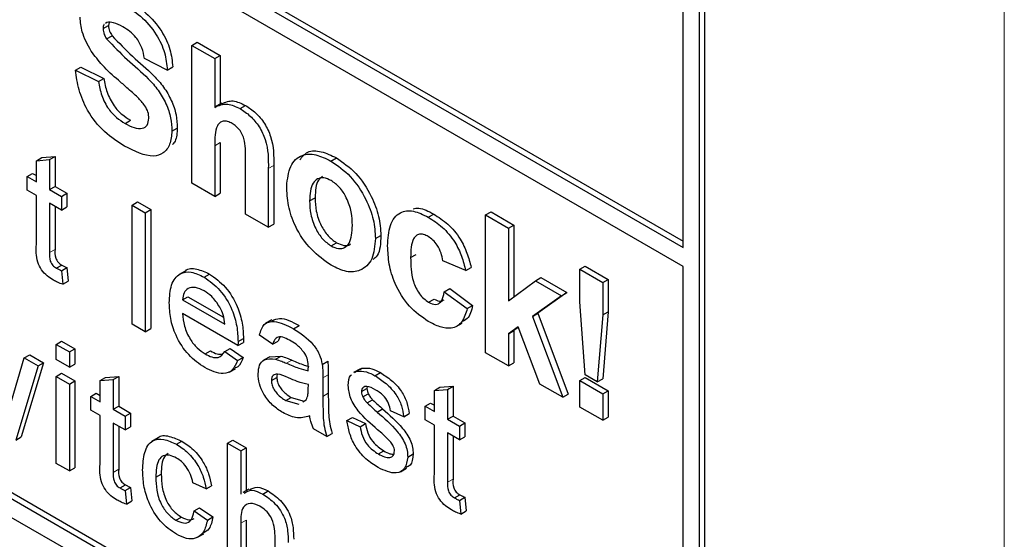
# Paper-space layout 'Blatt2' of a CAD drawing. Header units: millimetres. Extents: x 5 to 418, y 2 to 292.
# Tile 20 of 53: x 106.72 to 111, y 182.9 to 185.15. Entities that reach past the tile are written whole.
import ezdxf

# ---------------------------------------------------------------- set-up
doc = ezdxf.new("R2010")
doc.units = ezdxf.units.MM

psp = doc.layouts.new('Blatt2')

# ---------------------------------------------------------------- linework, layer by layer
at = {"color": 7, "linetype": 'Continuous', "lineweight": 18}
for p, q in [((110.9958, 175.447), (110.9958, 198.2198)), ((107.5656, 184.6067), (107.5892, 184.6203)), ((107.7983, 184.5074), (107.8219, 184.521)), ((106.8481, 184.1423), (106.8716, 184.1559)), ((107.8773, 183.6613), (107.9009, 183.6749)), ((108.0354, 183.5981), (108.059, 183.6117)), ((108.0354, 183.5172), (108.059, 183.5308)), ((107.1248, 183.187), (107.1484, 183.2006)), ((108.5774, 183.144), (108.601, 183.1576)), ((107.6783, 182.9664), (107.7018, 182.98))]:
    psp.add_line(p, q, dxfattribs=at)
at = {"color": 7, "linetype": 'Continuous', "lineweight": 25}
for p, q in [((100.6916, 189.3347), (109.6011, 184.1913)), ((100.668, 189.3211), (109.6011, 184.1641)), ((109.6011, 184.0825), (100.668, 189.2394)), ((97.651, 188.2047), (109.4361, 181.4013)), ((100.6916, 186.5583), (109.4597, 181.4966)), ((100.668, 186.5447), (109.4361, 181.483)), ((109.6011, 184.1641), (109.6011, 185.3888)), ((109.6954, 181.551), (109.6954, 185.3615)), ((109.6718, 181.5374), (109.6718, 185.3479)), ((107.0966, 185.1426), (107.0914, 185.1385)), ((107.1064, 185.1422), (107.1039, 185.1292)), ((107.0803, 185.1156), (107.1039, 185.1292)), ((107.0957, 185.0711), (107.1193, 185.0847)), ((107.4659, 185.0427), (107.4895, 185.0564)), ((107.4895, 185.0564), (107.5892, 184.9988)), ((107.4659, 184.4439), (107.4659, 185.0427)), ((107.4659, 185.0427), (107.5656, 184.9852)), ((107.3595, 184.9353), (107.2598, 184.9851)), ((107.5656, 184.9852), (107.5892, 184.9988)), ((107.5656, 184.9852), (107.5656, 184.7733)), ((107.5892, 184.9988), (107.5892, 184.7872)), ((106.9607, 184.9352), (106.9842, 184.9488)), ((106.9607, 184.9352), (107.0604, 184.8853)), ((106.9842, 184.9488), (107.0839, 184.8989)), ((107.3595, 184.9353), (107.3831, 184.9489)), ((107.0604, 184.8853), (107.0839, 184.8989)), ((107.596, 184.7911), (107.5694, 184.7757)), ((107.6758, 184.768), (107.6994, 184.7816)), ((107.1759, 184.7035), (107.1995, 184.7171)), ((107.3795, 184.6698), (107.403, 184.6834)), ((107.5656, 184.6067), (107.5656, 184.3864)), ((107.5892, 184.6203), (107.5892, 184.4)), ((106.7906, 184.5416), (106.8142, 184.5552)), ((106.7906, 184.5416), (106.8481, 184.5461)), ((106.7906, 184.4496), (106.7906, 184.5416)), ((106.8142, 184.5552), (106.8716, 184.5597)), ((106.8481, 184.5461), (106.8716, 184.5597)), ((106.8481, 184.5461), (106.8481, 184.4164)), ((106.8716, 184.5597), (106.8716, 184.43)), ((107.6986, 184.3096), (107.6986, 184.542)), ((108.0706, 184.5401), (108.0941, 184.5538)), ((107.7983, 184.5074), (107.7983, 184.2521)), ((107.8219, 184.521), (107.8219, 184.2657)), ((106.7505, 184.4728), (106.774, 184.4864)), ((106.7505, 184.4131), (106.7505, 184.4728)), ((106.7505, 184.4728), (106.7906, 184.4496)), ((106.774, 184.4864), (106.7906, 184.4768)), ((106.7906, 184.3899), (106.7505, 184.4131)), ((106.8481, 184.4164), (106.8716, 184.43)), ((106.8481, 184.4164), (106.8997, 184.3866)), ((106.8716, 184.43), (106.9233, 184.4002)), ((107.5656, 184.3864), (107.4659, 184.4439)), ((106.7906, 184.1778), (106.7906, 184.3899)), ((106.8997, 184.3866), (106.9233, 184.4002)), ((106.8997, 184.3866), (106.8997, 184.3269)), ((106.9233, 184.4002), (106.9233, 184.3405)), ((107.5656, 184.3864), (107.5892, 184.4)), ((107.9778, 184.3672), (108.0014, 184.3808)), ((106.8997, 184.3269), (106.8481, 184.3568)), ((106.8481, 184.3568), (106.8481, 184.1423)), ((106.8716, 184.3432), (106.8716, 184.1559)), ((106.8997, 184.3269), (106.9233, 184.3405)), ((107.2063, 184.3488), (107.2299, 184.3624)), ((107.2063, 184.3488), (107.2637, 184.3157)), ((107.2063, 183.8317), (107.2063, 184.3488)), ((107.2299, 184.3624), (107.2873, 184.3293)), ((107.2637, 184.3157), (107.2873, 184.3293)), ((107.2873, 184.3293), (107.2873, 183.8122)), ((107.2637, 184.3157), (107.2637, 183.7985)), ((107.7983, 184.2521), (107.6986, 184.3096)), ((108.4935, 184.296), (108.5171, 184.3096)), ((108.7423, 184.3059), (108.7659, 184.3195)), ((108.7423, 183.7071), (108.7423, 184.3059)), ((108.7423, 184.3059), (108.842, 184.2483)), ((108.7659, 184.3195), (108.8656, 184.2619)), ((107.7983, 184.2521), (107.8219, 184.2657)), ((108.842, 184.2483), (108.8656, 184.2619)), ((108.842, 184.2483), (108.842, 183.933)), ((108.8656, 184.2619), (108.8656, 183.9506)), ((108.2637, 184.2034), (108.2872, 184.217)), ((108.0711, 184.1714), (108.0947, 184.185)), ((108.4166, 184.1204), (108.4401, 184.134)), ((106.8772, 184.0747), (106.9008, 184.0883)), ((106.8997, 184.0634), (106.9233, 184.077)), ((106.9233, 184.077), (106.929, 184.018)), ((108.6559, 184.0641), (108.5562, 184.1063)), ((108.6559, 184.0641), (108.6795, 184.0777)), ((109.1515, 184.0697), (109.1751, 184.0833)), ((109.1515, 183.9289), (109.1515, 184.0697)), ((109.1515, 184.0697), (109.2512, 184.0121)), ((109.1751, 184.0833), (109.2748, 184.0257)), ((109.6011, 181.5782), (109.6011, 184.0825)), ((106.8997, 184.0634), (106.9055, 184.0044)), ((107.4374, 184.062), (107.4108, 184.0467)), ((107.5195, 184.0355), (107.5431, 184.0491)), ((108.9584, 184.0199), (108.982, 184.0335)), ((108.982, 184.0335), (109.095, 183.9683)), ((109.2512, 184.0121), (109.2748, 184.0257)), ((109.2748, 184.0257), (109.2748, 183.8849)), ((106.9055, 184.0044), (106.929, 184.018)), ((108.5628, 183.9719), (108.5864, 183.9855)), ((108.5864, 183.9855), (108.6861, 183.9126)), ((108.842, 183.933), (108.9584, 184.0199)), ((108.9584, 184.0199), (109.0714, 183.9547)), ((109.2512, 184.0121), (109.2512, 183.8713)), ((107.4257, 183.9371), (107.4492, 183.9507)), ((107.4492, 183.9507), (107.6039, 183.8614)), ((108.4949, 183.9267), (108.5185, 183.9403)), ((108.5628, 183.9719), (108.6625, 183.899)), ((109.0714, 183.9547), (108.9462, 183.8647)), ((109.095, 183.9683), (108.9698, 183.8783)), ((109.0714, 183.9547), (109.095, 183.9683)), ((107.4257, 183.9371), (107.6094, 183.8311)), ((108.6625, 183.899), (108.6861, 183.9126)), ((109.1755, 183.6106), (109.1515, 183.9289)), ((107.6665, 183.7384), (107.4257, 183.8775)), ((108.9462, 183.8647), (108.9698, 183.8783)), ((108.9462, 183.8647), (109.078, 183.5133)), ((108.9698, 183.8783), (109.1016, 183.5269)), ((109.2512, 183.8713), (109.2276, 183.5805)), ((109.2512, 183.8713), (109.2748, 183.8849)), ((109.2748, 183.8849), (109.2512, 183.5941)), ((107.2637, 183.7985), (107.2063, 183.8317)), ((107.2637, 183.7985), (107.2873, 183.8122)), ((107.8132, 183.85), (107.7867, 183.8347)), ((107.9081, 183.8111), (107.9317, 183.8247)), ((108.6142, 183.8207), (108.6407, 183.836)), ((108.8832, 183.8193), (108.842, 183.7896)), ((108.8842, 183.8166), (108.8656, 183.8032)), ((108.9783, 183.5708), (108.8832, 183.8193)), ((107.6668, 183.7552), (107.6904, 183.7688)), ((107.8172, 183.7442), (107.7598, 183.784)), ((107.8482, 183.7743), (107.8408, 183.7578)), ((108.842, 183.7896), (108.8656, 183.8032)), ((108.842, 183.7896), (108.842, 183.6495)), ((108.8656, 183.8032), (108.8656, 183.6631)), ((106.8768, 183.7435), (106.9003, 183.7571)), ((106.8768, 183.6772), (106.8768, 183.7435)), ((106.8768, 183.7435), (106.9342, 183.7103)), ((106.9003, 183.7571), (106.9578, 183.7239)), ((107.6665, 183.7384), (107.6901, 183.752)), ((107.8172, 183.7442), (107.8408, 183.7578)), ((106.6831, 183.4963), (106.7382, 183.6843)), ((106.7382, 183.6843), (106.7618, 183.6979)), ((106.7382, 183.6843), (106.7981, 183.6497)), ((106.7618, 183.6979), (106.8217, 183.6633)), ((106.9342, 183.7103), (106.9578, 183.7239)), ((106.9342, 183.7103), (106.9342, 183.644)), ((106.9578, 183.7239), (106.9578, 183.6576)), ((107.5234, 183.7017), (107.547, 183.7153)), ((107.6088, 183.7121), (107.6323, 183.7257)), ((107.6088, 183.7121), (107.665, 183.673)), ((107.6323, 183.7257), (107.6886, 183.6866)), ((107.665, 183.673), (107.6886, 183.6866)), ((107.8045, 183.6897), (107.778, 183.6744)), ((107.8045, 183.6896), (107.8537, 183.6926)), ((107.8301, 183.679), (107.8537, 183.6926)), ((108.842, 183.6495), (108.7423, 183.7071)), ((106.7981, 183.6497), (106.7011, 183.3277)), ((106.8217, 183.6633), (106.7247, 183.3413)), ((106.7981, 183.6497), (106.8217, 183.6633)), ((106.9342, 183.644), (106.8768, 183.6772)), ((106.9342, 183.644), (106.9578, 183.6576)), ((108.0326, 183.6564), (108.0562, 183.67)), ((108.1816, 183.6267), (108.2052, 183.6403)), ((108.1968, 183.6343), (108.2052, 183.6403)), ((108.842, 183.6495), (108.8656, 183.6631)), ((106.8768, 183.6043), (106.9003, 183.6179)), ((106.8768, 183.6043), (106.9342, 183.5711)), ((106.8768, 183.2263), (106.8768, 183.6043)), ((106.9003, 183.6179), (106.9578, 183.5847)), ((107.0674, 183.5862), (107.091, 183.5998)), ((107.091, 183.5998), (107.1484, 183.6044)), ((107.1248, 183.5908), (107.1484, 183.6044)), ((107.1484, 183.6044), (107.1484, 183.4747)), ((107.6289, 183.6233), (107.6554, 183.6387)), ((107.8115, 183.5863), (107.835, 183.5999)), ((108.0354, 183.5981), (108.0354, 183.5172)), ((108.059, 183.6117), (108.059, 183.5308)), ((108.1955, 183.6363), (108.169, 183.621)), ((108.1732, 183.6206), (108.1816, 183.6267)), ((108.2617, 183.607), (108.2853, 183.6206)), ((109.1515, 183.586), (109.1751, 183.5996)), ((109.1751, 183.5996), (109.2748, 183.5421)), ((109.2276, 183.5805), (109.1755, 183.6106)), ((106.9342, 183.5711), (106.9578, 183.5847)), ((106.9342, 183.5711), (106.9342, 183.1932)), ((106.9578, 183.5847), (106.9578, 183.2068)), ((107.0674, 183.5862), (107.1248, 183.5908)), ((107.0674, 183.4942), (107.0674, 183.5862)), ((107.1248, 183.5908), (107.1248, 183.4611)), ((107.972, 183.5494), (107.9722, 183.5686)), ((108.228, 183.5599), (108.2266, 183.5516)), ((108.52, 183.5432), (108.5435, 183.5569)), ((108.5435, 183.5569), (108.601, 183.5614)), ((108.5774, 183.5478), (108.601, 183.5614)), ((108.601, 183.5614), (108.601, 183.4317)), ((109.078, 183.5133), (108.9783, 183.5708)), ((109.1515, 183.4709), (109.1515, 183.586)), ((109.1515, 183.586), (109.2512, 183.5285)), ((109.2276, 183.5805), (109.2512, 183.5941)), ((107.0272, 183.5174), (107.0508, 183.531)), ((107.0272, 183.4577), (107.0272, 183.5174)), ((107.0272, 183.5174), (107.0674, 183.4942)), ((107.0508, 183.531), (107.0674, 183.5214)), ((107.8743, 183.4991), (107.8978, 183.5127)), ((107.8978, 183.5127), (107.9543, 183.4972)), ((108.203, 183.538), (108.2266, 183.5516)), ((108.2091, 183.5147), (108.2326, 183.5283)), ((108.52, 183.5432), (108.5774, 183.5478)), ((108.52, 183.4513), (108.52, 183.5432)), ((108.5774, 183.5478), (108.5774, 183.4181)), ((109.078, 183.5133), (109.1016, 183.5269)), ((109.2512, 183.5285), (109.2748, 183.5421)), ((109.2512, 183.5285), (109.2512, 183.4133)), ((109.2748, 183.5421), (109.2748, 183.4269)), ((107.1248, 183.4611), (107.1484, 183.4747)), ((107.1484, 183.4747), (107.2, 183.4448)), ((107.8743, 183.4991), (107.9307, 183.4836)), ((107.9486, 183.4937), (107.9634, 183.5019)), ((108.228, 183.4887), (108.2516, 183.5023)), ((108.4798, 183.4745), (108.5034, 183.4881)), ((108.4798, 183.4148), (108.4798, 183.4745)), ((108.4798, 183.4745), (108.52, 183.4513)), ((108.5034, 183.4881), (108.52, 183.4785)), ((109.2512, 183.4133), (109.1515, 183.4709)), ((107.0674, 183.4345), (107.0272, 183.4577)), ((107.0674, 183.2225), (107.0674, 183.4345)), ((107.1248, 183.4611), (107.1765, 183.4312)), ((107.1765, 183.4312), (107.2, 183.4448)), ((107.1765, 183.4312), (107.1765, 183.3716)), ((107.2, 183.4448), (107.2, 183.3852)), ((108.2714, 183.4491), (108.295, 183.4627)), ((108.3868, 183.4287), (108.3294, 183.4552)), ((108.3868, 183.4287), (108.4103, 183.4423)), ((108.5774, 183.4181), (108.601, 183.4317)), ((108.601, 183.4317), (108.6526, 183.4019)), ((109.2512, 183.4133), (109.2748, 183.4269)), ((107.1765, 183.3716), (107.1248, 183.4014)), ((107.1248, 183.4014), (107.1248, 183.187)), ((107.1484, 183.3878), (107.1484, 183.2006)), ((107.1765, 183.3716), (107.2, 183.3852)), ((108.1399, 183.4121), (108.1635, 183.4257)), ((108.1399, 183.4121), (108.1973, 183.3856)), ((108.1635, 183.4257), (108.2209, 183.3992)), ((108.1973, 183.3856), (108.2209, 183.3992)), ((108.52, 183.3916), (108.4798, 183.4148)), ((108.52, 183.1795), (108.52, 183.3916)), ((108.5774, 183.4181), (108.6291, 183.3883)), ((108.6291, 183.3883), (108.6526, 183.4019)), ((108.6291, 183.3883), (108.6291, 183.3286)), ((108.6526, 183.4019), (108.6526, 183.3422)), ((106.7011, 183.3277), (106.7247, 183.3413)), ((108.0526, 183.3431), (107.9952, 183.3763)), ((108.0526, 183.3431), (108.0762, 183.3567)), ((108.6291, 183.3286), (108.5774, 183.3584)), ((108.5774, 183.3584), (108.5774, 183.144)), ((108.601, 183.3448), (108.601, 183.1576)), ((108.6291, 183.3286), (108.6526, 183.3422)), ((107.3193, 183.3368), (107.2928, 183.3215)), ((107.3991, 183.3093), (107.4227, 183.3229)), ((107.6209, 183.3139), (107.6444, 183.3275)), ((107.6209, 182.7968), (107.6209, 183.3139)), ((107.6209, 183.3139), (107.6783, 183.2808)), ((107.6444, 183.3275), (107.7018, 183.2944)), ((107.6783, 183.2808), (107.7018, 183.2944)), ((107.6783, 183.2808), (107.6783, 183.0919)), ((107.7018, 183.2944), (107.7018, 183.1075)), ((108.2764, 183.267), (108.3, 183.2806)), ((108.404, 183.2538), (108.4276, 183.2674)), ((106.9342, 183.1932), (106.8768, 183.2263)), ((106.9342, 183.1932), (106.9578, 183.2068)), ((107.3097, 183.1657), (107.3332, 183.1793)), ((108.3725, 183.1894), (108.399, 183.2048)), ((107.154, 183.1194), (107.1775, 183.133)), ((107.5279, 183.1157), (107.4704, 183.1422)), ((107.5279, 183.1157), (107.5514, 183.1293)), ((107.1765, 183.108), (107.2, 183.1216)), ((107.1765, 183.108), (107.1822, 183.0491)), ((107.2, 183.1216), (107.2058, 183.0627)), ((107.7143, 183.1147), (107.6878, 183.0994)), ((107.7743, 183.0928), (107.7978, 183.1064)), ((108.6065, 183.0764), (108.6301, 183.09)), ((107.1822, 183.0491), (107.2058, 183.0627)), ((108.6291, 183.0651), (108.6526, 183.0787)), ((108.6291, 183.0651), (108.6348, 183.0061)), ((108.6526, 183.0787), (108.6584, 183.0197)), ((107.4762, 183.0195), (107.4997, 183.0331)), ((107.4762, 183.0195), (107.5336, 182.9798)), ((107.4997, 183.0331), (107.5572, 182.9934)), ((108.6348, 183.0061), (108.6584, 183.0197)), ((107.3972, 182.9789), (107.4208, 182.9925)), ((107.5336, 182.9798), (107.5572, 182.9934)), ((107.6783, 182.9664), (107.6783, 182.7636)), ((107.7018, 182.98), (107.7018, 182.7772)), ((107.4912, 182.9048), (107.5178, 182.9201)), ((107.8276, 182.6775), (107.8276, 182.9123))]:
    psp.add_line(p, q, dxfattribs=at)
for points, knots in [([(107.1654, 185.2239), (107.1915, 185.2076), (107.2434, 185.175), (107.3109, 185.0986), (107.3521, 185.0103), (107.3571, 184.9603), (107.3595, 184.9353)], [0, 0, 0, 0, 0.281015, 0.560109, 0.779825, 1, 1, 1, 1]), ([(107.189, 185.2375), (107.215, 185.2212), (107.267, 185.1886), (107.3345, 185.1122), (107.3757, 185.0239), (107.3806, 184.9739), (107.3831, 184.9489)], [0, 0, 0, 0, 0.281015, 0.560109, 0.779825, 1, 1, 1, 1]), ([(107.0285, 185.0182), (107.0132, 185.0461), (106.9859, 185.096), (106.9822, 185.144), (106.9806, 185.1652)], [0, 0, 0, 0, 0.559266, 1, 1, 1, 1]), ([(107.1666, 185.1234), (107.1527, 185.1309), (107.1279, 185.1444), (107.1062, 185.1431), (107.0966, 185.1426)], [0, 0, 0, 0, 0.560544, 1, 1, 1, 1]), ([(107.0855, 185.1337), (107.0848, 185.1332), (107.0804, 185.1302), (107.0804, 185.1223), (107.0803, 185.1156)], [0, 0, 0, 0, 0.162945, 1, 1, 1, 1]), ([(107.0803, 185.1156), (107.0813, 185.1073), (107.083, 185.0923), (107.0918, 185.0776), (107.0957, 185.0711)], [0, 0, 0, 0, 0.55848, 1, 1, 1, 1]), ([(107.1039, 185.1292), (107.1049, 185.1209), (107.1066, 185.1059), (107.1154, 185.0912), (107.1193, 185.0847)], [0, 0, 0, 0, 0.55848, 1, 1, 1, 1]), ([(107.2598, 184.9851), (107.2572, 185.0007), (107.2519, 185.0317), (107.2194, 185.0899), (107.1867, 185.1107), (107.1666, 185.1234)], [0, 0, 0, 0, 0.281521, 0.560305, 1, 1, 1, 1]), ([(107.0957, 185.0711), (107.1252, 185.0404), (107.1843, 184.9788), (107.2627, 184.915), (107.3209, 184.8494), (107.3556, 184.7901), (107.3769, 184.7268), (107.3786, 184.6888), (107.3795, 184.6698)], [0, 0, 0, 0, 0.249423, 0.500053, 0.625203, 0.750142, 0.874918, 1, 1, 1, 1]), ([(107.1193, 185.0847), (107.1488, 185.054), (107.2079, 184.9924), (107.2862, 184.9286), (107.3445, 184.863), (107.3792, 184.8037), (107.4004, 184.7404), (107.4022, 184.7024), (107.403, 184.6834)], [0, 0, 0, 0, 0.249423, 0.500053, 0.625203, 0.750142, 0.874918, 1, 1, 1, 1]), ([(107.147, 184.891), (107.1233, 184.9116), (107.081, 184.9483), (107.0445, 184.9969), (107.0285, 185.0182)], [0, 0, 0, 0, 0.560768, 1, 1, 1, 1]), ([(107.1732, 184.6053), (107.144, 184.6238), (107.0859, 184.6608), (107.0125, 184.7519), (106.9726, 184.8503), (106.9646, 184.9069), (106.9607, 184.9352)], [0, 0, 0, 0, 0.280715, 0.55934, 0.779309, 1, 1, 1, 1]), ([(107.0604, 184.8853), (107.064, 184.8654), (107.0714, 184.8257), (107.1004, 184.7679), (107.1387, 184.7273), (107.1635, 184.7114), (107.1759, 184.7035)], [0, 0, 0, 0, 0.280582, 0.559152, 0.779251, 1, 1, 1, 1]), ([(107.0839, 184.8989), (107.0876, 184.879), (107.0949, 184.8393), (107.124, 184.7815), (107.1623, 184.7409), (107.187, 184.725), (107.1995, 184.7171)], [0, 0, 0, 0, 0.280582, 0.559152, 0.779251, 1, 1, 1, 1]), ([(107.2311, 184.8164), (107.2155, 184.8306), (107.1876, 184.856), (107.1594, 184.8803), (107.147, 184.891)], [0, 0, 0, 0, 0.559956, 1, 1, 1, 1]), ([(107.2798, 184.7262), (107.279, 184.7351), (107.2775, 184.753), (107.2594, 184.7872), (107.2419, 184.8053), (107.2311, 184.8164)], [0, 0, 0, 0, 0.279779, 0.559088, 1, 1, 1, 1]), ([(107.597, 184.7889), (107.6123, 184.7959), (107.6417, 184.8092), (107.6807, 184.7905), (107.6994, 184.7816)], [0, 0, 0, 0, 0.522716, 1, 1, 1, 1]), ([(107.5656, 184.7733), (107.5833, 184.7817), (107.615, 184.7965), (107.6572, 184.7767), (107.6758, 184.768)], [0, 0, 0, 0, 0.559408, 1, 1, 1, 1]), ([(107.6758, 184.768), (107.6905, 184.7582), (107.7199, 184.7384), (107.7604, 184.6911), (107.7993, 184.6068), (107.7987, 184.5484), (107.7983, 184.5074)], [0, 0, 0, 0, 0.1872317, 0.3742014, 0.5605434, 1, 1, 1, 1]), ([(107.6994, 184.7816), (107.7141, 184.7718), (107.7435, 184.7521), (107.7839, 184.7047), (107.8228, 184.6204), (107.8223, 184.562), (107.8219, 184.521)], [0, 0, 0, 0, 0.1872317, 0.3742014, 0.5605434, 1, 1, 1, 1]), ([(107.1759, 184.7035), (107.1891, 184.6965), (107.2153, 184.6826), (107.2498, 184.6789), (107.2747, 184.6934), (107.2781, 184.7153), (107.2798, 184.7262)], [0, 0, 0, 0, 0.281228, 0.561008, 0.781099, 1, 1, 1, 1]), ([(107.6415, 184.7034), (107.6346, 184.7068), (107.621, 184.7136), (107.6022, 184.7146), (107.5865, 184.7082), (107.5659, 184.6788), (107.5657, 184.6388), (107.5656, 184.6067)], [0, 0, 0, 0, 0.12527, 0.250505, 0.375684, 0.500963, 1, 1, 1, 1]), ([(107.3795, 184.6698), (107.3775, 184.6499), (107.3735, 184.61), (107.3442, 184.5715), (107.28, 184.5512), (107.2172, 184.583), (107.1732, 184.6053)], [0, 0, 0, 0, 0.186966, 0.374006, 0.560967, 1, 1, 1, 1]), ([(107.403, 184.6834), (107.4019, 184.6625), (107.4002, 184.6329), (107.3858, 184.6162), (107.3815, 184.6113)], [0, 0, 0, 0, 0.705108, 1, 1, 1, 1]), ([(107.6986, 184.542), (107.6997, 184.5693), (107.7011, 184.6035), (107.6888, 184.6503), (107.676, 184.6729), (107.6595, 184.6918), (107.6475, 184.6995), (107.6415, 184.7034)], [0, 0, 0, 0, 0.500563, 0.625443, 0.750179, 0.874937, 1, 1, 1, 1]), ([(107.9354, 184.545), (107.9456, 184.5582), (107.9676, 184.5867), (108.0279, 184.5852), (108.0721, 184.5643), (108.0941, 184.5538)], [0, 0, 0, 0, 0.30151, 0.650518, 1, 1, 1, 1]), ([(107.8781, 184.4309), (107.8816, 184.4615), (107.8887, 184.5226), (107.9381, 184.5701), (108.0038, 184.5723), (108.0483, 184.5509), (108.0706, 184.5401)], [0, 0, 0, 0, 0.27995, 0.559147, 0.779424, 1, 1, 1, 1]), ([(108.0706, 184.5401), (108.0995, 184.5201), (108.1573, 184.4802), (108.2218, 184.3817), (108.2587, 184.2848), (108.262, 184.2305), (108.2637, 184.2034)], [0, 0, 0, 0, 0.279785, 0.559124, 0.779388, 1, 1, 1, 1]), ([(108.0941, 184.5538), (108.123, 184.5338), (108.1808, 184.4938), (108.2454, 184.3953), (108.2823, 184.2984), (108.2856, 184.2441), (108.2872, 184.217)], [0, 0, 0, 0, 0.279785, 0.559124, 0.779388, 1, 1, 1, 1]), ([(108.0711, 184.4554), (108.0602, 184.4604), (108.0386, 184.4705), (108.0114, 184.4641), (107.9823, 184.4373), (107.9797, 184.3961), (107.9778, 184.3672)], [0, 0, 0, 0, 0.186985, 0.373878, 0.561022, 1, 1, 1, 1]), ([(108.0343, 184.474), (108.0278, 184.469), (108.0048, 184.4514), (108.0028, 184.4104), (108.0014, 184.3808)], [0, 0, 0, 0, 0.278205, 1, 1, 1, 1]), ([(108.1639, 184.2606), (108.1632, 184.2797), (108.1617, 184.3177), (108.1418, 184.377), (108.1092, 184.4281), (108.0838, 184.4463), (108.0711, 184.4554)], [0, 0, 0, 0, 0.281043, 0.560553, 0.78042, 1, 1, 1, 1]), ([(108.0712, 184.0869), (108.0418, 184.1077), (107.9831, 184.1492), (107.9142, 184.2487), (107.8819, 184.3486), (107.8794, 184.4034), (107.8781, 184.4309)], [0, 0, 0, 0, 0.2801445, 0.5588988, 0.7790531, 1, 1, 1, 1]), ([(108.0014, 184.3808), (108.0021, 184.3617), (108.0036, 184.3234), (108.0235, 184.2639), (108.0564, 184.2124), (108.0819, 184.1941), (108.0947, 184.185)], [0, 0, 0, 0, 0.2810154, 0.5604643, 0.7803935, 1, 1, 1, 1]), ([(107.9778, 184.3672), (107.9785, 184.3481), (107.98, 184.3098), (107.9999, 184.2503), (108.0328, 184.1988), (108.0583, 184.1805), (108.0711, 184.1714)], [0, 0, 0, 0, 0.2810154, 0.5604643, 0.7803935, 1, 1, 1, 1]), ([(108.3168, 184.1711), (108.3186, 184.2025), (108.322, 184.2651), (108.3643, 184.3206), (108.4275, 184.3285), (108.4715, 184.3068), (108.4935, 184.296)], [0, 0, 0, 0, 0.280707, 0.559643, 0.779504, 1, 1, 1, 1]), ([(108.4276, 184.3326), (108.4357, 184.3343), (108.462, 184.3398), (108.4945, 184.322), (108.5171, 184.3096)], [0, 0, 0, 0, 0.305493, 1, 1, 1, 1]), ([(108.4935, 184.296), (108.5142, 184.2828), (108.5553, 184.2566), (108.6076, 184.1942), (108.6403, 184.1261), (108.6507, 184.0848), (108.6559, 184.0641)], [0, 0, 0, 0, 0.280457, 0.559337, 0.779383, 1, 1, 1, 1]), ([(108.5171, 184.3096), (108.5377, 184.2964), (108.5788, 184.2702), (108.6312, 184.2078), (108.6639, 184.1397), (108.6743, 184.0984), (108.6795, 184.0777)], [0, 0, 0, 0, 0.280457, 0.559337, 0.779383, 1, 1, 1, 1]), ([(108.0711, 184.1714), (108.0819, 184.1663), (108.1036, 184.1563), (108.131, 184.1627), (108.1596, 184.1903), (108.1621, 184.2316), (108.1639, 184.2606)], [0, 0, 0, 0, 0.18693, 0.373819, 0.560978, 1, 1, 1, 1]), ([(108.2637, 184.2034), (108.2608, 184.1716), (108.2551, 184.1081), (108.204, 184.0615), (108.1393, 184.0538), (108.0939, 184.0758), (108.0712, 184.0869)], [0, 0, 0, 0, 0.279924, 0.559367, 0.779516, 1, 1, 1, 1]), ([(108.2872, 184.217), (108.2861, 184.183), (108.2847, 184.1375), (108.2599, 184.1173), (108.2536, 184.1122)], [0, 0, 0, 0, 0.746792, 1, 1, 1, 1]), ([(108.4927, 184.212), (108.4861, 184.2153), (108.4729, 184.222), (108.4545, 184.223), (108.4395, 184.2165), (108.4182, 184.1898), (108.4173, 184.1512), (108.4166, 184.1204)], [0, 0, 0, 0, 0.125319, 0.250544, 0.375796, 0.501063, 1, 1, 1, 1]), ([(108.5562, 184.1063), (108.5543, 184.1176), (108.5506, 184.1401), (108.535, 184.1731), (108.514, 184.1982), (108.4998, 184.2074), (108.4927, 184.212)], [0, 0, 0, 0, 0.280561, 0.559648, 0.7796, 1, 1, 1, 1]), ([(106.865, 184.0221), (106.856, 184.0277), (106.838, 184.0388), (106.8121, 184.0658), (106.7873, 184.118), (106.7893, 184.1531), (106.7906, 184.1778)], [0, 0, 0, 0, 0.187433, 0.373821, 0.559462, 1, 1, 1, 1]), ([(106.8716, 184.1559), (106.8709, 184.1439), (106.87, 184.1288), (106.8789, 184.1086), (106.8876, 184.0966), (106.8955, 184.0916), (106.9008, 184.0883)], [0, 0, 0, 0, 0.499596, 0.625239, 0.750354, 1, 1, 1, 1]), ([(108.0947, 184.185), (108.1053, 184.1802), (108.1267, 184.1707), (108.1474, 184.1725), (108.1542, 184.1793), (108.1547, 184.1798)], [0, 0, 0, 0, 0.482219, 0.964333, 1, 1, 1, 1]), ([(108.4928, 183.8434), (108.4648, 183.8628), (108.4088, 183.9015), (108.3481, 184.0002), (108.3203, 184.0934), (108.318, 184.1452), (108.3168, 184.1711)], [0, 0, 0, 0, 0.2797075, 0.5584852, 0.7789338, 1, 1, 1, 1]), ([(106.8481, 184.1423), (106.8473, 184.1303), (106.8464, 184.1152), (106.8553, 184.095), (106.864, 184.083), (106.8719, 184.078), (106.8772, 184.0747)], [0, 0, 0, 0, 0.499596, 0.625239, 0.750354, 1, 1, 1, 1]), ([(108.4166, 184.1204), (108.4172, 184.0867), (108.418, 184.0445), (108.4387, 183.9892), (108.4541, 183.963), (108.4736, 183.9407), (108.4878, 183.9314), (108.4949, 183.9267)], [0, 0, 0, 0, 0.499313, 0.62455, 0.749763, 0.874784, 1, 1, 1, 1]), ([(106.8772, 184.0747), (106.8814, 184.0724), (106.889, 184.0684), (106.8964, 184.0649), (106.8997, 184.0634)], [0, 0, 0, 0, 0.559965, 1, 1, 1, 1]), ([(106.9008, 184.0883), (106.905, 184.086), (106.9125, 184.082), (106.92, 184.0785), (106.9233, 184.077)], [0, 0, 0, 0, 0.559965, 1, 1, 1, 1]), ([(107.438, 184.0612), (107.4384, 184.0619), (107.4486, 184.0756), (107.4874, 184.0744), (107.5245, 184.0575), (107.5431, 184.0491)], [0, 0, 0, 0, 0.024421, 0.511721, 1, 1, 1, 1]), ([(107.3682, 183.924), (107.3697, 183.9512), (107.3725, 184.0055), (107.4087, 184.0535), (107.4624, 184.0629), (107.5004, 184.0446), (107.5195, 184.0355)], [0, 0, 0, 0, 0.280748, 0.559775, 0.779666, 1, 1, 1, 1]), ([(107.5195, 184.0355), (107.5432, 184.0186), (107.5907, 183.9848), (107.6413, 183.9002), (107.664, 183.8212), (107.6658, 183.7773), (107.6668, 183.7552)], [0, 0, 0, 0, 0.279366, 0.558398, 0.778885, 1, 1, 1, 1]), ([(107.5431, 184.0491), (107.5668, 184.0322), (107.6143, 183.9984), (107.6648, 183.9138), (107.6875, 183.8348), (107.6894, 183.7909), (107.6904, 183.7688)], [0, 0, 0, 0, 0.279366, 0.558398, 0.778885, 1, 1, 1, 1]), ([(106.9055, 184.0044), (106.898, 184.007), (106.8846, 184.0117), (106.871, 184.0189), (106.865, 184.0221)], [0, 0, 0, 0, 0.5600783, 1, 1, 1, 1]), ([(107.5192, 183.9759), (107.5064, 183.9821), (107.4808, 183.9944), (107.4499, 183.9892), (107.4303, 183.9691), (107.4272, 183.9478), (107.4257, 183.9371)], [0, 0, 0, 0, 0.28019, 0.559728, 0.779642, 1, 1, 1, 1]), ([(107.5883, 183.9044), (107.5769, 183.9214), (107.5565, 183.9518), (107.5306, 183.9686), (107.5192, 183.9759)], [0, 0, 0, 0, 0.5585118, 1, 1, 1, 1]), ([(108.4949, 183.9267), (108.5053, 183.9219), (108.5261, 183.9124), (108.5541, 183.9281), (108.5595, 183.9553), (108.5628, 183.9719)], [0, 0, 0, 0, 0.28016, 0.558978, 1, 1, 1, 1]), ([(108.5185, 183.9403), (108.5292, 183.9349), (108.5464, 183.9263), (108.5576, 183.9342), (108.5618, 183.9371)], [0, 0, 0, 0, 0.628112, 1, 1, 1, 1]), ([(107.5225, 183.6425), (107.4983, 183.659), (107.45, 183.6919), (107.396, 183.7759), (107.3712, 183.8568), (107.3692, 183.9016), (107.3682, 183.924)], [0, 0, 0, 0, 0.279952, 0.558661, 0.778994, 1, 1, 1, 1]), ([(107.6094, 183.8311), (107.6079, 183.8445), (107.6052, 183.8686), (107.5935, 183.8934), (107.5883, 183.9044)], [0, 0, 0, 0, 0.560674, 1, 1, 1, 1]), ([(108.6625, 183.899), (108.6562, 183.878), (108.6436, 183.8361), (108.5988, 183.8091), (108.5449, 183.8162), (108.5102, 183.8344), (108.4928, 183.8434)], [0, 0, 0, 0, 0.280244, 0.559157, 0.779326, 1, 1, 1, 1]), ([(108.6861, 183.9126), (108.6806, 183.8903), (108.6722, 183.8562), (108.6467, 183.8447), (108.6379, 183.8407)], [0, 0, 0, 0, 0.655166, 1, 1, 1, 1]), ([(107.4257, 183.8775), (107.4274, 183.8593), (107.431, 183.8231), (107.455, 183.7683), (107.4884, 183.7253), (107.5117, 183.7096), (107.5234, 183.7017)], [0, 0, 0, 0, 0.2806334, 0.5596873, 0.7796605, 1, 1, 1, 1]), ([(107.815, 183.8464), (107.8254, 183.851), (107.8577, 183.8651), (107.9018, 183.841), (107.9317, 183.8247)], [0, 0, 0, 0, 0.323837, 1, 1, 1, 1]), ([(107.7598, 183.784), (107.7651, 183.8015), (107.7756, 183.8365), (107.8322, 183.8496), (107.8793, 183.8257), (107.9081, 183.8111)], [0, 0, 0, 0, 0.28043, 0.559303, 1, 1, 1, 1]), ([(107.6904, 183.7688), (107.6903, 183.7657), (107.6903, 183.7601), (107.6901, 183.7545), (107.6901, 183.752)], [0, 0, 0, 0, 0.559999, 1, 1, 1, 1]), ([(107.8978, 183.7574), (107.888, 183.7627), (107.8685, 183.7733), (107.8414, 183.779), (107.8248, 183.7652), (107.8197, 183.7512), (107.8172, 183.7442)], [0, 0, 0, 0, 0.280855, 0.559751, 0.7795, 1, 1, 1, 1]), ([(107.9081, 183.8111), (107.938, 183.792), (107.9797, 183.7654), (108.0226, 183.701), (108.0293, 183.6713), (108.0326, 183.6564)], [0, 0, 0, 0, 0.559253, 0.779195, 1, 1, 1, 1]), ([(107.6668, 183.7552), (107.6668, 183.7521), (107.6667, 183.7465), (107.6666, 183.7409), (107.6665, 183.7384)], [0, 0, 0, 0, 0.559999, 1, 1, 1, 1]), ([(107.9574, 183.703), (107.9471, 183.7158), (107.9285, 183.7389), (107.9072, 183.7517), (107.8978, 183.7574)], [0, 0, 0, 0, 0.557871, 1, 1, 1, 1]), ([(107.5234, 183.7017), (107.5333, 183.6966), (107.5531, 183.6865), (107.587, 183.6833), (107.6005, 183.7012), (107.6088, 183.7121)], [0, 0, 0, 0, 0.2812824, 0.5619063, 1, 1, 1, 1]), ([(107.547, 183.7153), (107.5571, 183.7098), (107.5744, 183.7004), (107.5897, 183.7008), (107.5961, 183.701)], [0, 0, 0, 0, 0.580827, 1, 1, 1, 1]), ([(107.6886, 183.6866), (107.683, 183.6699), (107.6758, 183.6484), (107.6579, 183.6428), (107.6539, 183.6416)], [0, 0, 0, 0, 0.776004, 1, 1, 1, 1]), ([(107.8537, 183.6926), (107.8624, 183.6898), (107.8781, 183.6847), (107.8939, 183.6779), (107.9009, 183.6749)], [0, 0, 0, 0, 0.559918, 1, 1, 1, 1]), ([(107.9722, 183.6437), (107.972, 183.6544), (107.9717, 183.6734), (107.9618, 183.694), (107.9574, 183.703)], [0, 0, 0, 0, 0.561903, 1, 1, 1, 1]), ([(107.665, 183.673), (107.6585, 183.6579), (107.6457, 183.6277), (107.5955, 183.6084), (107.5502, 183.6296), (107.5225, 183.6425)], [0, 0, 0, 0, 0.280613, 0.560833, 1, 1, 1, 1]), ([(107.7541, 183.6157), (107.7553, 183.6289), (107.7578, 183.6554), (107.783, 183.6842), (107.8123, 183.6809), (107.8301, 183.679)], [0, 0, 0, 0, 0.280458, 0.560983, 1, 1, 1, 1]), ([(107.8301, 183.679), (107.8389, 183.6762), (107.8545, 183.6711), (107.8703, 183.6643), (107.8773, 183.6613)], [0, 0, 0, 0, 0.559918, 1, 1, 1, 1]), ([(107.8773, 183.6613), (107.8953, 183.6535), (107.9273, 183.6397), (107.9583, 183.6318), (107.972, 183.6284)], [0, 0, 0, 0, 0.560185, 1, 1, 1, 1]), ([(107.9009, 183.6749), (107.9189, 183.667), (107.9438, 183.656), (107.968, 183.6496), (107.9748, 183.6478)], [0, 0, 0, 0, 0.719639, 1, 1, 1, 1]), ([(107.972, 183.6284), (107.972, 183.6312), (107.9721, 183.6363), (107.9722, 183.6414), (107.9722, 183.6437)], [0, 0, 0, 0, 0.560023, 1, 1, 1, 1]), ([(108.0326, 183.6564), (108.0336, 183.6452), (108.0354, 183.6254), (108.0354, 183.6064), (108.0354, 183.5981)], [0, 0, 0, 0, 0.559817, 1, 1, 1, 1]), ([(108.0562, 183.67), (108.0572, 183.6588), (108.059, 183.639), (108.059, 183.62), (108.059, 183.6117)], [0, 0, 0, 0, 0.559817, 1, 1, 1, 1]), ([(108.2052, 183.6403), (108.2192, 183.6409), (108.2444, 183.6419), (108.2728, 183.6271), (108.2853, 183.6206)], [0, 0, 0, 0, 0.558938, 1, 1, 1, 1]), ([(107.8612, 183.447), (107.8462, 183.4567), (107.8163, 183.4759), (107.7792, 183.5225), (107.7571, 183.5731), (107.7551, 183.6015), (107.7541, 183.6157)], [0, 0, 0, 0, 0.280815, 0.55969, 0.779696, 1, 1, 1, 1]), ([(107.8858, 183.5978), (107.8695, 183.6053), (107.849, 183.6146), (107.8273, 183.6138), (107.8186, 183.6088), (107.8126, 183.5997), (107.8119, 183.5907), (107.8115, 183.5863)], [0, 0, 0, 0, 0.50028, 0.625326, 0.750269, 0.875147, 1, 1, 1, 1]), ([(107.8377, 183.6137), (107.8375, 183.6134), (107.8353, 183.61), (107.8352, 183.6046), (107.835, 183.5999)], [0, 0, 0, 0, 0.114706, 1, 1, 1, 1]), ([(107.835, 183.5999), (107.8357, 183.5933), (107.8369, 183.5802), (107.847, 183.5591), (107.8668, 183.5328), (107.885, 183.521), (107.8978, 183.5127)], [0, 0, 0, 0, 0.186565, 0.373467, 0.560613, 1, 1, 1, 1]), ([(107.9722, 183.5686), (107.9563, 183.5726), (107.928, 183.5798), (107.8987, 183.5923), (107.8858, 183.5978)], [0, 0, 0, 0, 0.5597597, 1, 1, 1, 1]), ([(108.1456, 183.5644), (108.1466, 183.5829), (108.1476, 183.6025), (108.1586, 183.6102), (108.1593, 183.6106)], [0, 0, 0, 0, 0.941621, 1, 1, 1, 1]), ([(108.1816, 183.6267), (108.1957, 183.6273), (108.2208, 183.6283), (108.2492, 183.6135), (108.2617, 183.607)], [0, 0, 0, 0, 0.558938, 1, 1, 1, 1]), ([(108.2617, 183.607), (108.2778, 183.5966), (108.3099, 183.5758), (108.3529, 183.5308), (108.3793, 183.4763), (108.3843, 183.4446), (108.3868, 183.4287)], [0, 0, 0, 0, 0.280737, 0.560427, 0.77945, 1, 1, 1, 1]), ([(108.2853, 183.6206), (108.3014, 183.6102), (108.3335, 183.5894), (108.3765, 183.5444), (108.4029, 183.4899), (108.4078, 183.4582), (108.4103, 183.4423)], [0, 0, 0, 0, 0.280737, 0.560427, 0.77945, 1, 1, 1, 1]), ([(107.8115, 183.5863), (107.8121, 183.5797), (107.8133, 183.5666), (107.8234, 183.5455), (107.8432, 183.5192), (107.8615, 183.5074), (107.8743, 183.4991)], [0, 0, 0, 0, 0.186565, 0.373467, 0.560613, 1, 1, 1, 1]), ([(108.273, 183.3726), (108.2439, 183.398), (108.2075, 183.4297), (108.1704, 183.48), (108.151, 183.5181), (108.1478, 183.5459), (108.1456, 183.5644)], [0, 0, 0, 0, 0.5013208, 0.6265921, 0.7518172, 1, 1, 1, 1]), ([(108.2659, 183.5449), (108.252, 183.5525), (108.2312, 183.564), (108.2114, 183.5586), (108.204, 183.5493), (108.2034, 183.5417), (108.203, 183.538)], [0, 0, 0, 0, 0.49977, 0.749095, 0.874592, 1, 1, 1, 1]), ([(107.9634, 183.5019), (107.9664, 183.5097), (107.9717, 183.5236), (107.9719, 183.5415), (107.972, 183.5494)], [0, 0, 0, 0, 0.558995, 1, 1, 1, 1]), ([(108.0354, 183.5172), (108.0355, 183.4982), (108.0356, 183.467), (108.0368, 183.4231), (108.0404, 183.3842), (108.0486, 183.3568), (108.0526, 183.3431)], [0, 0, 0, 0, 0.340206, 0.560339, 0.780175, 1, 1, 1, 1]), ([(108.059, 183.5308), (108.059, 183.5118), (108.0592, 183.4806), (108.0603, 183.4367), (108.064, 183.3978), (108.0721, 183.3704), (108.0762, 183.3567)], [0, 0, 0, 0, 0.340206, 0.560339, 0.780175, 1, 1, 1, 1]), ([(108.203, 183.538), (108.2034, 183.5338), (108.204, 183.5262), (108.2075, 183.5182), (108.2091, 183.5147)], [0, 0, 0, 0, 0.559236, 1, 1, 1, 1]), ([(108.2091, 183.5147), (108.2121, 183.5094), (108.2177, 183.4998), (108.2248, 183.4921), (108.228, 183.4887)], [0, 0, 0, 0, 0.559084, 1, 1, 1, 1]), ([(108.2266, 183.5516), (108.227, 183.5474), (108.2276, 183.5398), (108.2311, 183.5318), (108.2326, 183.5283)], [0, 0, 0, 0, 0.559236, 1, 1, 1, 1]), ([(108.2326, 183.5283), (108.2357, 183.523), (108.2412, 183.5134), (108.2484, 183.5057), (108.2516, 183.5023)], [0, 0, 0, 0, 0.559084, 1, 1, 1, 1]), ([(108.3294, 183.4552), (108.3273, 183.4655), (108.3232, 183.4861), (108.2999, 183.5226), (108.2788, 183.5364), (108.2659, 183.5449)], [0, 0, 0, 0, 0.280304, 0.560237, 1, 1, 1, 1]), ([(108.228, 183.4887), (108.2361, 183.4812), (108.2505, 183.4678), (108.265, 183.4548), (108.2714, 183.4491)], [0, 0, 0, 0, 0.559965, 1, 1, 1, 1]), ([(108.2516, 183.5023), (108.2596, 183.4948), (108.274, 183.4814), (108.2886, 183.4684), (108.295, 183.4627)], [0, 0, 0, 0, 0.559965, 1, 1, 1, 1]), ([(107.978, 183.4326), (107.9584, 183.4271), (107.9234, 183.4172), (107.8802, 183.4379), (107.8612, 183.447)], [0, 0, 0, 0, 0.559971, 1, 1, 1, 1]), ([(107.9952, 183.3763), (107.9906, 183.3869), (107.9825, 183.406), (107.9794, 183.4245), (107.978, 183.4326)], [0, 0, 0, 0, 0.559697, 1, 1, 1, 1]), ([(108.2714, 183.4491), (108.3012, 183.4231), (108.3384, 183.3905), (108.3777, 183.34), (108.3932, 183.3112), (108.4027, 183.2811), (108.4036, 183.2629), (108.404, 183.2538)], [0, 0, 0, 0, 0.500446, 0.625396, 0.750274, 0.875069, 1, 1, 1, 1]), ([(108.295, 183.4627), (108.3248, 183.4367), (108.362, 183.4041), (108.4013, 183.3536), (108.4168, 183.3248), (108.4262, 183.2947), (108.4271, 183.2765), (108.4276, 183.2674)], [0, 0, 0, 0, 0.500446, 0.625396, 0.750274, 0.875069, 1, 1, 1, 1]), ([(108.2758, 183.2077), (108.2577, 183.2191), (108.2215, 183.242), (108.1751, 183.2975), (108.1492, 183.3586), (108.143, 183.3943), (108.1399, 183.4121)], [0, 0, 0, 0, 0.280739, 0.559297, 0.779311, 1, 1, 1, 1]), ([(108.1973, 183.3856), (108.1996, 183.3723), (108.2042, 183.3459), (108.2321, 183.2969), (108.2596, 183.2783), (108.2764, 183.267)], [0, 0, 0, 0, 0.281314, 0.561069, 1, 1, 1, 1]), ([(108.2209, 183.3992), (108.2232, 183.3859), (108.2278, 183.3595), (108.2556, 183.3105), (108.2832, 183.2919), (108.3, 183.2806)], [0, 0, 0, 0, 0.281314, 0.561069, 1, 1, 1, 1]), ([(107.3196, 183.3364), (107.3198, 183.3367), (107.3291, 183.3505), (107.3684, 183.3465), (107.4046, 183.3308), (107.4227, 183.3229)], [0, 0, 0, 0, 0.011465, 0.505148, 1, 1, 1, 1]), ([(108.3269, 183.3221), (108.317, 183.3321), (108.2993, 183.3498), (108.2811, 183.3657), (108.273, 183.3726)], [0, 0, 0, 0, 0.559788, 1, 1, 1, 1]), ([(107.2523, 183.1971), (107.2537, 183.2237), (107.2566, 183.2768), (107.2889, 183.3288), (107.3431, 183.3353), (107.3804, 183.318), (107.3991, 183.3093)], [0, 0, 0, 0, 0.280838, 0.55968, 0.779579, 1, 1, 1, 1]), ([(107.3991, 183.3093), (107.4161, 183.2982), (107.45, 183.2759), (107.4919, 183.2227), (107.518, 183.1662), (107.5246, 183.1325), (107.5279, 183.1157)], [0, 0, 0, 0, 0.280267, 0.559439, 0.779535, 1, 1, 1, 1]), ([(107.4227, 183.3229), (107.4397, 183.3118), (107.4736, 183.2895), (107.5155, 183.2363), (107.5415, 183.1798), (107.5481, 183.1461), (107.5514, 183.1293)], [0, 0, 0, 0, 0.280267, 0.559439, 0.779535, 1, 1, 1, 1]), ([(108.3466, 183.2802), (108.3462, 183.2842), (108.3455, 183.2921), (108.3387, 183.3075), (108.3314, 183.3166), (108.3269, 183.3221)], [0, 0, 0, 0, 0.279757, 0.559839, 1, 1, 1, 1]), ([(107.3995, 183.2495), (107.389, 183.2545), (107.3681, 183.2646), (107.3406, 183.2611), (107.3127, 183.2345), (107.3109, 183.194), (107.3097, 183.1657)], [0, 0, 0, 0, 0.187089, 0.37388, 0.56073, 1, 1, 1, 1]), ([(107.3627, 183.2696), (107.3569, 183.2651), (107.3349, 183.2483), (107.3339, 183.2085), (107.3332, 183.1793)], [0, 0, 0, 0, 0.265832, 1, 1, 1, 1]), ([(108.2764, 183.267), (108.2852, 183.2623), (108.3027, 183.2529), (108.326, 183.2494), (108.343, 183.2585), (108.3454, 183.273), (108.3466, 183.2802)], [0, 0, 0, 0, 0.281188, 0.560952, 0.781095, 1, 1, 1, 1]), ([(108.3, 183.2806), (108.3089, 183.2755), (108.3238, 183.267), (108.3372, 183.2665), (108.3426, 183.2663)], [0, 0, 0, 0, 0.596492, 1, 1, 1, 1]), ([(108.4276, 183.2674), (108.4256, 183.2478), (108.4227, 183.219), (108.403, 183.2114), (108.3967, 183.2089)], [0, 0, 0, 0, 0.679034, 1, 1, 1, 1]), ([(107.1418, 183.0667), (107.1327, 183.0723), (107.1147, 183.0835), (107.0888, 183.1105), (107.0641, 183.1627), (107.066, 183.1978), (107.0674, 183.2225)], [0, 0, 0, 0, 0.187433, 0.373821, 0.559462, 1, 1, 1, 1]), ([(107.4704, 183.1422), (107.4676, 183.1541), (107.4618, 183.1779), (107.4433, 183.2106), (107.4214, 183.2352), (107.4068, 183.2447), (107.3995, 183.2495)], [0, 0, 0, 0, 0.2802132, 0.5594758, 0.779649, 1, 1, 1, 1]), ([(108.404, 183.2538), (108.4012, 183.2356), (108.3957, 183.199), (108.3476, 183.1752), (108.3031, 183.1953), (108.2758, 183.2077)], [0, 0, 0, 0, 0.279926, 0.560038, 1, 1, 1, 1]), ([(107.1248, 183.187), (107.1241, 183.1749), (107.1232, 183.1599), (107.1321, 183.1397), (107.1408, 183.1276), (107.1487, 183.1227), (107.154, 183.1194)], [0, 0, 0, 0, 0.499596, 0.625239, 0.750354, 1, 1, 1, 1]), ([(107.1484, 183.2006), (107.1476, 183.1885), (107.1467, 183.1735), (107.1556, 183.1533), (107.1643, 183.1412), (107.1723, 183.1363), (107.1775, 183.133)], [0, 0, 0, 0, 0.499596, 0.625239, 0.750354, 1, 1, 1, 1]), ([(107.3992, 182.9181), (107.3754, 182.9347), (107.3279, 182.9679), (107.277, 183.0524), (107.2549, 183.1313), (107.2531, 183.1751), (107.2523, 183.1971)], [0, 0, 0, 0, 0.279595, 0.558341, 0.778834, 1, 1, 1, 1]), ([(107.3332, 183.1793), (107.3338, 183.161), (107.335, 183.1246), (107.3512, 183.0672), (107.384, 183.0181), (107.4085, 183.0011), (107.4208, 182.9925)], [0, 0, 0, 0, 0.281276, 0.560536, 0.78011, 1, 1, 1, 1]), ([(108.5943, 183.0238), (108.5853, 183.0294), (108.5673, 183.0405), (108.5414, 183.0675), (108.5166, 183.1197), (108.5186, 183.1548), (108.52, 183.1795)], [0, 0, 0, 0, 0.187433, 0.373821, 0.559462, 1, 1, 1, 1]), ([(107.1775, 183.133), (107.1817, 183.1307), (107.1893, 183.1266), (107.1967, 183.1232), (107.2, 183.1216)], [0, 0, 0, 0, 0.559965, 1, 1, 1, 1]), ([(107.3097, 183.1657), (107.3102, 183.1474), (107.3114, 183.111), (107.3276, 183.0536), (107.3604, 183.0045), (107.385, 182.9875), (107.3972, 182.9789)], [0, 0, 0, 0, 0.281276, 0.560536, 0.78011, 1, 1, 1, 1]), ([(108.5774, 183.144), (108.5767, 183.132), (108.5758, 183.1169), (108.5847, 183.0967), (108.5934, 183.0847), (108.6013, 183.0797), (108.6065, 183.0764)], [0, 0, 0, 0, 0.499596, 0.625239, 0.750354, 1, 1, 1, 1]), ([(108.601, 183.1576), (108.6002, 183.1456), (108.5993, 183.1305), (108.6082, 183.1103), (108.6169, 183.0983), (108.6248, 183.0933), (108.6301, 183.09)], [0, 0, 0, 0, 0.499596, 0.625239, 0.750354, 1, 1, 1, 1]), ([(107.154, 183.1194), (107.1582, 183.1171), (107.1657, 183.113), (107.1732, 183.1095), (107.1765, 183.108)], [0, 0, 0, 0, 0.559965, 1, 1, 1, 1]), ([(107.6928, 183.0971), (107.7033, 183.1032), (107.7257, 183.1161), (107.7575, 183.1009), (107.7743, 183.0928)], [0, 0, 0, 0, 0.4701832, 1, 1, 1, 1]), ([(107.7163, 183.1107), (107.7269, 183.1168), (107.7493, 183.1297), (107.781, 183.1145), (107.7978, 183.1064)], [0, 0, 0, 0, 0.4701832, 1, 1, 1, 1]), ([(107.7743, 183.0928), (107.7924, 183.0805), (107.8286, 183.0561), (107.8711, 182.9926), (107.884, 182.9322), (107.8846, 182.8992), (107.885, 182.8826)], [0, 0, 0, 0, 0.280318, 0.55834, 0.778554, 1, 1, 1, 1]), ([(107.7978, 183.1064), (107.816, 183.0941), (107.8521, 183.0697), (107.8947, 183.0062), (107.9075, 182.9458), (107.9082, 182.9128), (107.9085, 182.8962)], [0, 0, 0, 0, 0.280318, 0.55834, 0.778554, 1, 1, 1, 1]), ([(108.6301, 183.09), (108.6343, 183.0877), (108.6419, 183.0837), (108.6493, 183.0802), (108.6526, 183.0787)], [0, 0, 0, 0, 0.559965, 1, 1, 1, 1]), ([(107.1822, 183.0491), (107.1747, 183.0517), (107.1614, 183.0563), (107.1477, 183.0636), (107.1418, 183.0667)], [0, 0, 0, 0, 0.5600783, 1, 1, 1, 1]), ([(107.7613, 183.0406), (107.7471, 183.0464), (107.7187, 183.0581), (107.6799, 183.0356), (107.6789, 182.9927), (107.6783, 182.9664)], [0, 0, 0, 0, 0.2802055, 0.5593196, 1, 1, 1, 1]), ([(108.6065, 183.0764), (108.6108, 183.0741), (108.6183, 183.07), (108.6258, 183.0666), (108.6291, 183.0651)], [0, 0, 0, 0, 0.559965, 1, 1, 1, 1]), ([(107.3972, 182.9789), (107.4085, 182.9737), (107.4309, 182.9632), (107.4651, 182.9725), (107.472, 183.0017), (107.4762, 183.0195)], [0, 0, 0, 0, 0.280899, 0.560906, 1, 1, 1, 1]), ([(107.8276, 182.9123), (107.8271, 182.9252), (107.8263, 182.9508), (107.8124, 182.992), (107.7871, 183.0237), (107.77, 183.0349), (107.7613, 183.0406)], [0, 0, 0, 0, 0.281222, 0.559777, 0.779378, 1, 1, 1, 1]), ([(108.6348, 183.0061), (108.6273, 183.0087), (108.6139, 183.0133), (108.6003, 183.0206), (108.5943, 183.0238)], [0, 0, 0, 0, 0.5600783, 1, 1, 1, 1]), ([(107.5336, 182.9798), (107.5294, 182.9612), (107.5209, 182.9242), (107.4859, 182.8979), (107.443, 182.8965), (107.4138, 182.9109), (107.3992, 182.9181)], [0, 0, 0, 0, 0.280202, 0.55951, 0.779586, 1, 1, 1, 1]), ([(107.4208, 182.9925), (107.4323, 182.9868), (107.4533, 182.9765), (107.4688, 182.9836), (107.4759, 182.9868)], [0, 0, 0, 0, 0.548596, 1, 1, 1, 1]), ([(107.5572, 182.9934), (107.5534, 182.974), (107.5471, 182.9415), (107.5248, 182.9285), (107.5158, 182.9232)], [0, 0, 0, 0, 0.593899, 1, 1, 1, 1])]:
    psp.add_open_spline(points, degree=3, knots=knots, dxfattribs=at)

doc.saveas('drawing.dxf')
